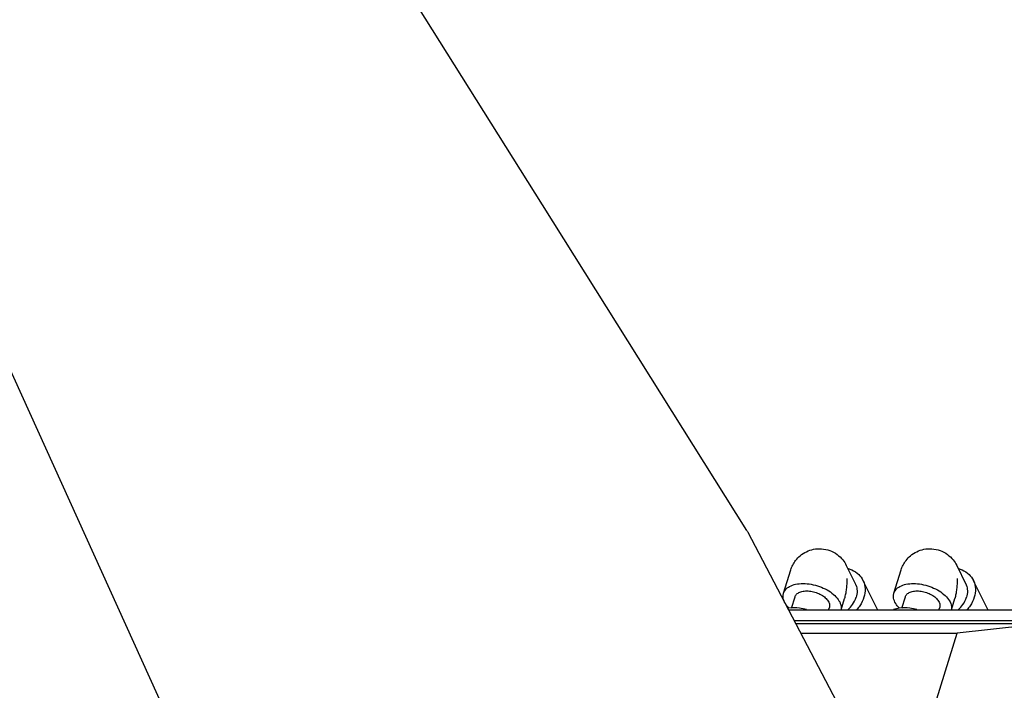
# Model space of a CAD drawing. Header units: millimetres. Extents: x 0 to 594, y 0 to 420.
# Tile 252 of 256: x 534 to 550, y 342 to 353. Entities that reach past the tile are written whole.
import ezdxf

# ---------------------------------------------------------------- set-up
doc = ezdxf.new("R2010")
doc.units = ezdxf.units.MM
doc.header["$LTSCALE"] = 32.67
doc.layers.get('0').update_dxf_attribs({"linetype": 'CONTINUOUS'})

msp = doc.modelspace()

# ---------------------------------------------------------------- linework, layer by layer
at = {"color": 7, "linetype": 'CONTINUOUS'}
for p, q in [((530.9116, 353.06389), (542.12232, 328.30545)), ((546.46585, 343.4983), (546.58688, 343.88997)), ((547.51346, 343.96261), (547.66598, 343.65181)), ((548.30797, 343.4983), (548.429, 343.88997)), ((549.35558, 343.96261), (549.5081, 343.65181)), ((547.79166, 343.71349), (548.03257, 343.22257)), ((549.63378, 343.71349), (549.87469, 343.22257)), ((546.59805, 343.24871), (546.65693, 343.43925)), ((547.4273, 343.22257), (547.48485, 343.4088)), ((548.44017, 343.24871), (548.49905, 343.43925)), ((549.26942, 343.22257), (549.32697, 343.4088)), ((546.54955, 343.22257), (550.46529, 343.22257)), ((547.21797, 343.22257), (547.23018, 343.26211)), ((549.06009, 343.22257), (549.07231, 343.26211)), ((546.64399, 343.04241), (550.40962, 343.04241)), ((546.66876, 342.99516), (550.83069, 342.99516)), ((550.83069, 342.99516), (549.36252, 342.83344)), ((546.75353, 342.83344), (549.36252, 342.83344)), ((548.39453, 339.70101), (549.36252, 342.83344))]:
    msp.add_line(p, q, dxfattribs=at)
for points in [[(545.85517, 344.54402), (542.4424, 349.98253), (539.01507, 355.444), (535.58507, 360.90949)], [(549.37912, 337.82029), (548.21988, 340.03462), (547.04849, 342.27073), (545.87447, 344.51045)]]:
    msp.add_lwpolyline(points, dxfattribs=at)
for points, knots in [([(545.85517, 344.54402), (545.85814, 344.5393), (545.86449, 344.52878), (545.87076, 344.51749), (545.87418, 344.51101), (545.87447, 344.51045)], [0, 0, 0, 0, 0.43214126, 0.95139965, 1, 1, 1, 1]), ([(546.58688, 343.88997), (546.59507, 343.91647), (546.61725, 343.97152), (546.66815, 344.05265), (546.74381, 344.13177), (546.84529, 344.19756), (546.9678, 344.2387), (547.10223, 344.24719), (547.23856, 344.21815), (547.36045, 344.15302), (547.4535, 344.06432), (547.49708, 343.99599), (547.51346, 343.96261)], [0, 0, 0, 0, 0.06993756, 0.14886135, 0.24010751, 0.34378625, 0.45066239, 0.56247906, 0.67939334, 0.7975818, 0.90626964, 1, 1, 1, 1]), ([(548.429, 343.88997), (548.43719, 343.91647), (548.45937, 343.97152), (548.51027, 344.05265), (548.58593, 344.13177), (548.68741, 344.19756), (548.80993, 344.2387), (548.94435, 344.24719), (549.08068, 344.21815), (549.20257, 344.15302), (549.29562, 344.06432), (549.3392, 343.99599), (549.35558, 343.96261)], [0, 0, 0, 0, 0.06993756, 0.14886135, 0.24010751, 0.34378625, 0.45066239, 0.56247906, 0.67939334, 0.7975818, 0.90626964, 1, 1, 1, 1]), ([(547.54377, 343.9092), (547.56391, 343.90324), (547.62789, 343.88002), (547.72078, 343.82097), (547.7739, 343.74957), (547.79171, 343.71337)], [0, 0, 0, 0, 0.19407067, 0.62796786, 1, 1, 1, 1]), ([(549.38589, 343.9092), (549.40603, 343.90324), (549.47001, 343.88002), (549.5629, 343.82097), (549.61602, 343.74957), (549.63383, 343.71337)], [0, 0, 0, 0, 0.19407067, 0.62796786, 1, 1, 1, 1]), ([(547.48483, 343.40875), (547.48548, 343.41084), (547.49351, 343.4372), (547.50671, 343.48956), (547.51971, 343.56843), (547.52661, 343.65321), (547.52651, 343.71188), (547.52512, 343.74234)], [0, 0, 0, 0, 0.01944986, 0.24483164, 0.47930553, 0.72900617, 1, 1, 1, 1]), ([(547.79171, 343.71337), (547.79346, 343.7098), (547.81411, 343.66582), (547.83514, 343.56979), (547.82063, 343.47696), (547.80659, 343.43154)], [0, 0, 0, 0, 0.04124974, 0.50412789, 1, 1, 1, 1]), ([(549.32696, 343.40875), (549.3276, 343.41084), (549.33563, 343.4372), (549.34883, 343.48956), (549.36183, 343.56843), (549.36874, 343.65321), (549.36864, 343.71188), (549.36724, 343.74234)], [0, 0, 0, 0, 0.01944986, 0.24483164, 0.47930553, 0.72900617, 1, 1, 1, 1]), ([(549.63383, 343.71337), (549.63558, 343.7098), (549.65623, 343.66582), (549.67726, 343.56979), (549.66275, 343.47696), (549.64871, 343.43154)], [0, 0, 0, 0, 0.04124974, 0.50412789, 1, 1, 1, 1]), ([(546.4659, 343.49818), (546.47226, 343.51842), (546.49741, 343.56521), (546.56871, 343.61974), (546.67199, 343.65457), (546.74964, 343.66148), (546.79104, 343.66148)], [0, 0, 0, 0, 0.16339782, 0.39984504, 0.67851635, 1, 1, 1, 1]), ([(546.6571, 343.43924), (546.65935, 343.44659), (546.6702, 343.47178), (546.70829, 343.5073), (546.77438, 343.53226), (546.82491, 343.53716), (546.85205, 343.53716)], [0, 0, 0, 0, 0.09828051, 0.34911985, 0.64837076, 1, 1, 1, 1]), ([(546.79104, 343.66148), (546.83654, 343.66148), (546.92954, 343.65232), (547.06484, 343.61594), (547.19089, 343.5592), (547.29804, 343.48638), (547.37833, 343.40264), (547.42569, 343.31318), (547.43105, 343.25024), (547.42601, 343.22253)], [0, 0, 0, 0, 0.16105914, 0.3287218, 0.49394733, 0.64810229, 0.78458, 0.90084632, 1, 1, 1, 1]), ([(546.85205, 343.53716), (546.88216, 343.53716), (546.94365, 343.5305), (547.03212, 343.50442), (547.11253, 343.46424), (547.17757, 343.41348), (547.2216, 343.35626), (547.23767, 343.30277), (547.23308, 343.27214), (547.23002, 343.26212)], [0, 0, 0, 0, 0.17366113, 0.35407942, 0.52948647, 0.68914207, 0.82601244, 0.94037639, 1, 1, 1, 1]), ([(547.66601, 343.6517), (547.66827, 343.64712), (547.68445, 343.61162), (547.69959, 343.53643), (547.68831, 343.46604), (547.67764, 343.43154)], [0, 0, 0, 0, 0.06780195, 0.51794083, 1, 1, 1, 1]), ([(548.30802, 343.49818), (548.31438, 343.51842), (548.33954, 343.56521), (548.41083, 343.61974), (548.51411, 343.65457), (548.59176, 343.66148), (548.63316, 343.66148)], [0, 0, 0, 0, 0.16339782, 0.39984504, 0.67851635, 1, 1, 1, 1]), ([(548.49922, 343.43924), (548.50147, 343.44659), (548.51232, 343.47178), (548.55041, 343.5073), (548.6165, 343.53226), (548.66703, 343.53716), (548.69417, 343.53716)], [0, 0, 0, 0, 0.09828051, 0.34911985, 0.64837076, 1, 1, 1, 1]), ([(548.63316, 343.66148), (548.67866, 343.66148), (548.77166, 343.65232), (548.90696, 343.61594), (549.03301, 343.5592), (549.14017, 343.48638), (549.22045, 343.40264), (549.26781, 343.31318), (549.27317, 343.25024), (549.26813, 343.22253)], [0, 0, 0, 0, 0.16105914, 0.3287218, 0.49394733, 0.64810229, 0.78458, 0.90084632, 1, 1, 1, 1]), ([(548.69417, 343.53716), (548.72428, 343.53716), (548.78577, 343.5305), (548.87424, 343.50442), (548.95465, 343.46424), (549.01969, 343.41348), (549.06372, 343.35626), (549.07979, 343.30277), (549.07521, 343.27214), (549.07214, 343.26212)], [0, 0, 0, 0, 0.17366113, 0.35407942, 0.52948647, 0.68914207, 0.82601244, 0.94037639, 1, 1, 1, 1]), ([(549.50814, 343.6517), (549.51039, 343.64712), (549.52657, 343.61162), (549.54171, 343.53643), (549.53043, 343.46604), (549.51977, 343.43154)], [0, 0, 0, 0, 0.06780195, 0.51794083, 1, 1, 1, 1]), ([(546.56074, 343.24653), (546.54195, 343.26498), (546.50293, 343.30978), (546.46128, 343.38847), (546.45547, 343.45829), (546.464, 343.49214), (546.4659, 343.49818)], [0, 0, 0, 0, 0.28021043, 0.63067234, 0.93301585, 1, 1, 1, 1]), ([(547.53983, 343.22046), (547.56877, 343.2477), (547.62495, 343.31182), (547.66435, 343.38852), (547.67764, 343.43154)], [0, 0, 0, 0, 0.46824618, 1, 1, 1, 1]), ([(547.80659, 343.43154), (547.79118, 343.38168), (547.75444, 343.30722), (547.7049, 343.24177), (547.6856, 343.21929)], [0, 0, 0, 0, 0.63828811, 1, 1, 1, 1]), ([(548.40286, 343.24653), (548.38408, 343.26498), (548.34505, 343.30978), (548.3034, 343.38847), (548.29759, 343.45829), (548.30612, 343.49214), (548.30802, 343.49818)], [0, 0, 0, 0, 0.28021043, 0.63067234, 0.93301585, 1, 1, 1, 1]), ([(549.38196, 343.22046), (549.41089, 343.2477), (549.46707, 343.31182), (549.50647, 343.38852), (549.51977, 343.43154)], [0, 0, 0, 0, 0.46824618, 1, 1, 1, 1]), ([(549.64871, 343.43154), (549.63331, 343.38168), (549.59657, 343.30722), (549.54702, 343.24177), (549.52772, 343.21929)], [0, 0, 0, 0, 0.63828811, 1, 1, 1, 1]), ([(546.85105, 343.22687), (546.81149, 343.23679), (546.71341, 343.25475), (546.60745, 343.2561), (546.54354, 343.24722), (546.53793, 343.24636)], [0, 0, 0, 0, 0.38767935, 0.94606183, 1, 1, 1, 1]), ([(548.69317, 343.22687), (548.65361, 343.23679), (548.55553, 343.25475), (548.42254, 343.25644), (548.33257, 343.23813), (548.30157, 343.22807)], [0, 0, 0, 0, 0.30886392, 0.75372692, 1, 1, 1, 1])]:
    msp.add_open_spline(points, degree=3, knots=knots, dxfattribs=at)

doc.saveas('drawing.dxf')
